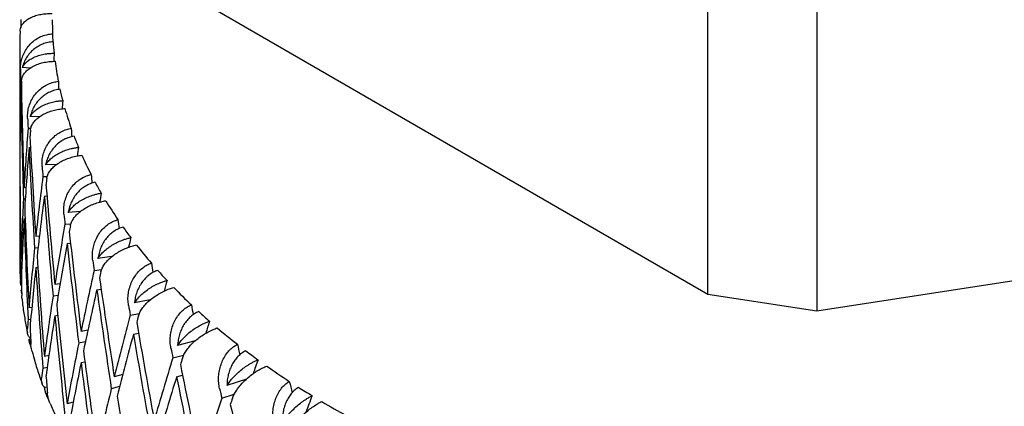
# Model space of a CAD drawing. Header units: millimetres. Extents: x 8 to 552, y 12 to 759.
# Tile 26 of 55: x 491.15 to 506.26, y 41.57 to 47.49. Entities that reach past the tile are written whole.
import ezdxf

# ---------------------------------------------------------------- set-up
doc = ezdxf.new("R2010")
doc.units = ezdxf.units.MM

msp = doc.modelspace()

# ---------------------------------------------------------------- linework, layer by layer
at = {"color": 7, "linetype": 'Continuous', "lineweight": 30}
for p, q in [((501.709, 43.283), (501.709, 49.816)), ((503.382, 49.557), (503.382, 43.024)), ((501.709, 43.283), (492.917, 48.359)), ((491.152, 47.086), (491.152, 45.973)), ((491.311, 46.753), (491.191, 46.762)), ((491.166, 46.586), (491.186, 46.584)), ((491.171, 46.286), (491.18, 46.285)), ((491.457, 46.007), (491.314, 46.011)), ((491.28, 45.833), (491.324, 45.832)), ((491.157, 45.673), (491.152, 45.673)), ((491.154, 45.496), (491.152, 45.496)), ((491.294, 45.533), (491.318, 45.533)), ((491.152, 45.195), (491.154, 45.195)), ((491.716, 45.273), (491.55, 45.269)), ((491.152, 45.018), (491.152, 43.82)), ((491.507, 45.089), (491.576, 45.091)), ((491.248, 44.92), (491.218, 44.918)), ((515.392, 44.882), (503.382, 43.024)), ((491.236, 44.742), (491.209, 44.741)), ((491.528, 44.79), (491.57, 44.792)), ((491.218, 44.441), (491.235, 44.442)), ((492.086, 44.556), (491.897, 44.541)), ((491.846, 44.36), (491.939, 44.367)), ((491.455, 44.176), (491.398, 44.17)), ((491.433, 43.997), (491.379, 43.992)), ((491.878, 44.062), (491.931, 44.066)), ((491.188, 43.83), (491.171, 43.827)), ((492.567, 43.863), (492.353, 43.834)), ((491.398, 43.693), (491.43, 43.696)), ((492.293, 43.65), (492.411, 43.665)), ((491.166, 43.65), (491.181, 43.652)), ((491.77, 43.446), (491.691, 43.434)), ((492.332, 43.354), (492.401, 43.363)), ((491.172, 43.35), (491.18, 43.351)), ((491.182, 43.299), (491.172, 43.35)), ((491.186, 43.218), (491.182, 43.266)), ((491.74, 43.266), (491.663, 43.254)), ((503.382, 43.024), (501.709, 43.283)), ((491.337, 43.083), (491.294, 43.075)), ((493.154, 43.198), (492.914, 43.153)), ((491.28, 42.897), (491.321, 42.905)), ((491.691, 42.956), (491.736, 42.963)), ((492.846, 42.965), (492.988, 42.992)), ((491.296, 42.598), (491.318, 42.602)), ((492.199, 42.737), (492.093, 42.715)), ((492.896, 42.672), (492.975, 42.687)), ((491.296, 42.598), (491.302, 42.564)), ((491.301, 42.564), (491.307, 42.538)), ((492.16, 42.556), (492.056, 42.534)), ((493.843, 42.569), (493.575, 42.502)), ((491.599, 42.348), (491.531, 42.332)), ((493.501, 42.311), (493.667, 42.353)), ((491.507, 42.154), (491.573, 42.169)), ((492.093, 42.238), (492.152, 42.25)), ((492.732, 42.054), (492.602, 42.019)), ((493.558, 42.02), (493.65, 42.043)), ((491.532, 41.855), (491.569, 41.864)), ((492.685, 41.871), (492.557, 41.836)), ((494.63, 41.982), (494.332, 41.887)), ((491.544, 41.79), (491.554, 41.766)), ((491.559, 41.753), (491.564, 41.74)), ((494.251, 41.692), (494.443, 41.753)), ((491.972, 41.631), (491.878, 41.604))]:
    msp.add_line(p, q, dxfattribs=at)
for centre, radius, start, end in [((496.487, 47.494), 4.835, 180.0003, 182.5593), ((496.522, 47.496), 4.87, 184.0156, 186.0871), ((496.614, 47.508), 4.963, 187.5384, 191.1335), ((496.758, 47.538), 5.111, 192.5479, 194.554), ((496.955, 47.593), 5.315, 195.9545, 199.389), ((497.2, 47.681), 5.575, 200.7268, 202.6197), ((497.492, 47.809), 5.894, 203.9373, 207.1432), ((497.824, 47.982), 6.269, 208.3823, 210.133), ((498.195, 48.205), 6.702, 211.3488, 214.2915), ((498.598, 48.483), 7.191, 215.4232, 217.0208), ((499.03, 48.818), 7.738, 218.1286, 220.8023), ((496.157, 43.82), 5.005, 180.001, 183.7143), ((499.483, 49.213), 8.339, 221.8279, 223.2754), ((499.953, 49.668), 8.993, 224.2783, 226.6972), ((500.434, 50.182), 9.697, 227.6244, 228.9333), ((500.92, 50.754), 10.448, 229.8402, 232.0289), ((501.406, 51.381), 11.241, 232.8687, 234.0548), ((501.887, 52.059), 12.072, 234.8769, 236.8646), ((502.355, 52.783), 12.934, 237.6289, 238.7091), ((502.809, 53.545), 13.822, 239.4583, 241.2744)]:
    msp.add_arc(centre, radius, start, end, dxfattribs=at)
for centre, major_axis, ratio, start_param, end_param in [((506.152, 45.496), (0, 42.311), 0.35452, 1.523524, 1.526529), ((506.152, 45.496), (-1.15, 40.873), 0.353641, 1.517226, 1.520255), ((506.152, 45.496), (0, 24.159), 0.60019, 1.509323, 1.514451), ((506.152, 45.496), (-1.189, 42.282), 0.353641, 1.531427, 1.535067), ((506.152, 45.496), (0, 24.992), 0.60019, 1.527163, 1.563702), ((506.152, 45.018), (0, 24.992), 0.60019, 1.509314, 1.51296), ((506.152, 45.496), (-2.29, 40.791), 0.351008, 1.525253, 1.52834), ((506.152, 45.973), (-1.189, 42.282), 0.353641, 1.54927, 1.585794), ((506.152, 45.018), (0, 24.992), 0.60019, 1.520062, 1.556607), ((506.152, 45.496), (-1.189, 42.282), 0.353641, 1.542168, 1.5787), ((506.152, 45.496), (2.613, 24.153), 0.590517, 1.603281, 1.608481), ((506.152, 45.973), (0, 42.311), 0.35452, 1.570796, 1.577891), ((506.152, 45.496), (-2.369, 42.198), 0.351008, 1.539455, 1.543094), ((506.152, 45.496), (2.704, 24.985), 0.590517, 1.621121, 1.65766), ((506.152, 45.018), (2.704, 24.985), 0.590517, 1.603272, 1.606918), ((506.152, 45.496), (-3.413, 40.656), 0.346634, 1.533524, 1.536688), ((506.152, 45.496), (0, 42.311), 0.35452, 1.565154, 1.570796), ((506.152, 45.973), (-2.369, 42.198), 0.351008, 1.557297, 1.593822), ((506.152, 45.496), (0, 24.992), 0.60019, 1.570796, 1.582807), ((506.152, 45.018), (2.704, 24.985), 0.590517, 1.61402, 1.650565), ((506.152, 45.496), (-2.369, 42.198), 0.351008, 1.550195, 1.586727), ((506.152, 45.496), (4.967, 24.168), 0.563665, 1.684437, 1.689764), ((506.152, 45.973), (0, 42.311), 0.35452, 1.584986, 1.621531), ((506.152, 45.496), (0, 42.311), 0.35452, 1.577891, 1.61443), ((506.152, 45.018), (0, 24.992), 0.60019, 1.563702, 1.570796), ((506.152, 45.496), (-3.531, 42.058), 0.346634, 1.547725, 1.551364), ((506.152, 45.496), (5.139, 25.001), 0.563665, 1.702278, 1.738816), ((506.152, 45.018), (5.139, 25.001), 0.563665, 1.684428, 1.688075), ((506.152, 45.496), (-4.509, 40.468), 0.340542, 1.542147, 1.545412), ((506.152, 45.973), (-3.531, 42.058), 0.346634, 1.565567, 1.602092), ((506.152, 45.496), (2.704, 24.985), 0.590517, 1.664755, 1.701287), ((506.152, 45.018), (5.139, 25.001), 0.563665, 1.695179, 1.731721), ((506.152, 45.496), (-3.531, 42.058), 0.346634, 1.558469, 1.594998), ((506.152, 45.496), (6.94, 24.268), 0.524594, 1.746636, 1.752252), ((506.152, 45.973), (-1.189, 42.282), 0.353641, 1.592889, 1.629434), ((506.152, 45.018), (2.704, 24.985), 0.590517, 1.65766, 1.694185), ((506.152, 45.496), (-1.189, 42.282), 0.353641, 1.585794, 1.622333), ((506.152, 45.496), (-4.665, 41.863), 0.340542, 1.556349, 1.559988), ((506.152, 45.496), (-5.572, 40.229), 0.33276, 1.551221, 1.554609), ((506.152, 45.496), (7.18, 25.105), 0.524594, 1.764477, 1.801015), ((506.152, 45.018), (7.18, 25.105), 0.524594, 1.746627, 1.750274), ((506.152, 45.973), (-4.665, 41.863), 0.340542, 1.574191, 1.610716), ((506.152, 45.496), (8.542, 24.491), 0.47841, 1.790227, 1.796221), ((506.152, 45.496), (5.139, 25.001), 0.563665, 1.745911, 1.782443), ((506.152, 45.018), (7.18, 25.105), 0.524594, 1.757375, 1.79392), ((506.152, 45.496), (-4.665, 41.863), 0.340542, 1.567089, 1.603621), ((506.152, 45.973), (-2.369, 42.198), 0.351008, 1.600917, 1.637462), ((506.152, 45.018), (5.139, 25.001), 0.563665, 1.738816, 1.775341), ((506.152, 45.496), (-2.369, 42.198), 0.351008, 1.593822, 1.63036), ((506.152, 45.496), (-5.764, 41.616), 0.33276, 1.565422, 1.569062), ((506.152, 45.496), (-6.594, 39.942), 0.323321, 1.560826, 1.56439), ((506.152, 45.496), (2.704, 24.985), 0.590517, 1.708388, 1.714579), ((506.152, 45.973), (0, 42.311), 0.35452, 1.628633, 1.634833), ((506.152, 45.496), (8.837, 25.335), 0.47841, 1.808067, 1.844606), ((506.152, 45.018), (8.837, 25.335), 0.47841, 1.790218, 1.793864), ((506.152, 45.973), (-5.764, 41.616), 0.33276, 1.583265, 1.619789), ((506.152, 45.496), (9.836, 24.837), 0.428956, 1.818473, 1.824944), ((506.152, 45.496), (7.18, 25.105), 0.524594, 1.80811, 1.844642), ((506.152, 45.018), (8.837, 25.335), 0.47841, 1.800968, 1.837511), ((506.152, 45.496), (-5.764, 41.616), 0.33276, 1.576166, 1.612695), ((506.152, 45.973), (-3.531, 42.058), 0.346634, 1.609187, 1.645732), ((506.152, 45.496), (-6.821, 41.319), 0.323321, 1.575027, 1.578666), ((506.152, 45.496), (-7.569, 39.608), 0.312261, 1.571025, 1.574853), ((506.152, 45.018), (7.18, 25.105), 0.524594, 1.801015, 1.83754), ((506.152, 45.496), (-3.531, 42.058), 0.346634, 1.602092, 1.638631), ((506.152, 45.496), (10.175, 25.694), 0.428956, 1.836314, 1.872852), ((506.152, 45.018), (10.175, 25.694), 0.428956, 1.818464, 1.822111), ((506.152, 45.496), (5.139, 25.001), 0.563665, 1.789544, 1.795735), ((506.152, 45.973), (-1.189, 42.282), 0.353641, 1.636536, 1.642736), ((506.152, 45.973), (-6.821, 41.319), 0.323321, 1.592869, 1.629394), ((506.152, 45.496), (10.886, 25.291), 0.378708, 1.834985, 1.842231), ((506.152, 45.018), (10.175, 25.694), 0.428956, 1.829212, 1.865757), ((506.152, 45.496), (-6.821, 41.319), 0.323321, 1.585768, 1.622299), ((506.152, 45.496), (8.837, 25.335), 0.47841, 1.851701, 1.888233), ((506.152, 45.496), (-7.83, 40.973), 0.312261, 1.585226, 1.588865), ((506.152, 45.496), (-8.491, 39.23), 0.29962, 1.581863, 1.586), ((506.152, 45.973), (-4.665, 41.863), 0.340542, 1.617811, 1.654356), ((506.152, 45.496), (11.262, 26.163), 0.378708, 1.852825, 1.889364), ((506.152, 45.018), (11.262, 26.163), 0.378708, 1.834976, 1.838622), ((506.152, 45.496), (7.18, 25.105), 0.524594, 1.851743, 1.857934), ((506.152, 45.018), (8.837, 25.335), 0.47841, 1.844606, 1.881131), ((506.152, 45.496), (-4.665, 41.863), 0.340542, 1.610716, 1.647254), ((506.152, 45.973), (-7.83, 40.973), 0.312261, 1.603068, 1.639593), ((506.152, 45.496), (11.746, 25.83), 0.329124, 1.84277, 1.850998), ((506.152, 45.973), (-2.369, 42.198), 0.351008, 1.644563, 1.650764), ((506.152, 45.018), (11.262, 26.163), 0.378708, 1.845724, 1.882269), ((506.152, 45.496), (-7.83, 40.973), 0.312261, 1.595967, 1.632499), ((506.152, 45.496), (-8.491, 39.23), 0.29962, 1.59567, 1.595885), ((506.152, 45.496), (-9.356, 38.81), 0.285431, 1.593365, 1.597868), ((506.152, 45.496), (10.175, 25.694), 0.428956, 1.879947, 1.916479), ((506.152, 45.973), (-5.764, 41.616), 0.33276, 1.626884, 1.663429), ((506.152, 45.496), (-8.784, 40.582), 0.29962, 1.596064, 1.599703), ((506.152, 45.496), (12.453, 26.435), 0.281013, 1.844102, 1.853896), ((506.152, 45.496), (12.151, 26.721), 0.329124, 1.86061, 1.897149), ((506.152, 45.018), (12.151, 26.721), 0.329124, 1.842761, 1.846407), ((506.152, 45.973), (-8.784, 40.582), 0.29962, 1.613906, 1.650431)]:
    msp.add_ellipse(centre, major_axis=major_axis, ratio=ratio, start_param=start_param, end_param=end_param, dxfattribs=at)
for points, knots in [([(491.158, 47.32), (491.159, 47.334), (491.161, 47.366), (491.184, 47.414), (491.222, 47.461), (491.274, 47.502), (491.339, 47.537), (491.412, 47.563), (491.494, 47.581), (491.574, 47.589), (491.628, 47.587), (491.652, 47.587)], [0, 0, 0, 0, 0.0933801, 0.2141202, 0.3314797, 0.4523462, 0.5676639, 0.6866801, 0.7960698, 0.9090516, 1, 1, 1, 1]), ([(491.158, 47.32), (491.156, 47.282), (491.152, 47.204), (491.152, 47.126), (491.153, 47.086)], [0, 0, 0, 0, 0.487754, 1, 1, 1, 1]), ([(491.164, 46.74), (491.165, 46.77), (491.167, 46.831), (491.19, 46.92), (491.227, 47.006), (491.279, 47.083), (491.343, 47.151), (491.416, 47.205), (491.497, 47.246), (491.577, 47.271), (491.632, 47.276), (491.656, 47.278)], [0, 0, 0, 0, 0.1145416, 0.23238, 0.3469304, 0.4649256, 0.5771225, 0.6929312, 0.7991817, 0.9089106, 1, 1, 1, 1]), ([(491.663, 47.155), (491.637, 47.153), (491.583, 47.147), (491.505, 47.123), (491.431, 47.086), (491.364, 47.039), (491.305, 46.981), (491.255, 46.914), (491.215, 46.841), (491.199, 46.788), (491.191, 46.762)], [0, 0, 0, 0, 0.121172, 0.245978, 0.367117, 0.49156, 0.616821, 0.745339, 0.871171, 1, 1, 1, 1]), ([(491.18, 46.554), (491.182, 46.572), (491.186, 46.608), (491.213, 46.66), (491.254, 46.709), (491.308, 46.753), (491.375, 46.791), (491.451, 46.821), (491.534, 46.843), (491.615, 46.855), (491.669, 46.856), (491.694, 46.857)], [0, 0, 0, 0, 0.114606, 0.23252, 0.347132, 0.465168, 0.577786, 0.694016, 0.800844, 0.911181, 1, 1, 1, 1]), ([(491.191, 46.762), (491.201, 46.778), (491.221, 46.811), (491.269, 46.857), (491.329, 46.898), (491.4, 46.931), (491.479, 46.957), (491.554, 46.971), (491.622, 46.979), (491.66, 46.979), (491.679, 46.98)], [0, 0, 0, 0, 0.137628, 0.279151, 0.416817, 0.558784, 0.691042, 0.827634, 0.913195, 1, 1, 1, 1]), ([(491.273, 45.987), (491.273, 46.017), (491.273, 46.078), (491.293, 46.169), (491.328, 46.256), (491.376, 46.336), (491.438, 46.407), (491.508, 46.465), (491.587, 46.509), (491.666, 46.538), (491.72, 46.546), (491.744, 46.55)], [0, 0, 0, 0, 0.114542, 0.23238, 0.34693, 0.464926, 0.577123, 0.692931, 0.799182, 0.908911, 1, 1, 1, 1]), ([(491.77, 46.428), (491.743, 46.424), (491.69, 46.416), (491.614, 46.387), (491.542, 46.347), (491.477, 46.296), (491.42, 46.235), (491.373, 46.166), (491.336, 46.091), (491.321, 46.037), (491.314, 46.011)], [0, 0, 0, 0, 0.121172, 0.245978, 0.367117, 0.49156, 0.616821, 0.745339, 0.871171, 1, 1, 1, 1]), ([(491.314, 46.011), (491.325, 46.028), (491.347, 46.062), (491.397, 46.11), (491.459, 46.154), (491.531, 46.191), (491.612, 46.22), (491.687, 46.239), (491.754, 46.25), (491.792, 46.252), (491.812, 46.254)], [0, 0, 0, 0, 0.1376282, 0.2791513, 0.4168174, 0.5587839, 0.6910424, 0.8276344, 0.9131954, 1, 1, 1, 1]), ([(491.317, 45.802), (491.32, 45.82), (491.327, 45.857), (491.356, 45.91), (491.399, 45.962), (491.455, 46.009), (491.524, 46.05), (491.601, 46.084), (491.685, 46.11), (491.767, 46.126), (491.821, 46.13), (491.845, 46.132)], [0, 0, 0, 0, 0.114606, 0.23252, 0.347132, 0.465168, 0.577786, 0.694016, 0.800844, 0.911181, 1, 1, 1, 1]), ([(491.495, 45.242), (491.495, 45.273), (491.493, 45.334), (491.51, 45.425), (491.541, 45.514), (491.586, 45.596), (491.645, 45.67), (491.712, 45.732), (491.788, 45.78), (491.865, 45.813), (491.918, 45.824), (491.942, 45.828)], [0, 0, 0, 0, 0.114542, 0.23238, 0.34693, 0.464926, 0.577123, 0.692931, 0.799182, 0.908911, 1, 1, 1, 1]), ([(491.985, 45.708), (491.96, 45.703), (491.907, 45.692), (491.833, 45.66), (491.764, 45.616), (491.702, 45.562), (491.647, 45.498), (491.603, 45.427), (491.569, 45.35), (491.556, 45.296), (491.55, 45.269)], [0, 0, 0, 0, 0.1211723, 0.2459781, 0.3671171, 0.4915599, 0.6168215, 0.7453387, 0.8711714, 1, 1, 1, 1]), ([(491.55, 45.269), (491.562, 45.286), (491.585, 45.322), (491.637, 45.372), (491.701, 45.419), (491.774, 45.46), (491.855, 45.494), (491.93, 45.516), (491.997, 45.53), (492.035, 45.535), (492.054, 45.537)], [0, 0, 0, 0, 0.137628, 0.279151, 0.416817, 0.558784, 0.691042, 0.827634, 0.913195, 1, 1, 1, 1]), ([(491.567, 45.061), (491.571, 45.079), (491.579, 45.116), (491.611, 45.171), (491.656, 45.225), (491.714, 45.274), (491.785, 45.32), (491.862, 45.357), (491.946, 45.387), (492.027, 45.407), (492.081, 45.414), (492.105, 45.417)], [0, 0, 0, 0, 0.114606, 0.23252, 0.347132, 0.465168, 0.577786, 0.694016, 0.800844, 0.911181, 1, 1, 1, 1]), ([(491.829, 44.512), (491.828, 44.542), (491.824, 44.603), (491.838, 44.695), (491.865, 44.786), (491.907, 44.87), (491.962, 44.947), (492.026, 45.012), (492.099, 45.064), (492.173, 45.101), (492.224, 45.114), (492.247, 45.12)], [0, 0, 0, 0, 0.114542, 0.23238, 0.34693, 0.464926, 0.577123, 0.692931, 0.799182, 0.908911, 1, 1, 1, 1]), ([(492.309, 45.002), (492.284, 44.995), (492.233, 44.982), (492.162, 44.946), (492.095, 44.899), (492.036, 44.842), (491.985, 44.776), (491.944, 44.702), (491.913, 44.623), (491.903, 44.569), (491.897, 44.541)], [0, 0, 0, 0, 0.121172, 0.245978, 0.367117, 0.49156, 0.616821, 0.745339, 0.871171, 1, 1, 1, 1]), ([(491.897, 44.541), (491.909, 44.559), (491.934, 44.596), (491.987, 44.649), (492.052, 44.7), (492.126, 44.744), (492.206, 44.782), (492.281, 44.808), (492.347, 44.825), (492.384, 44.832), (492.403, 44.835)], [0, 0, 0, 0, 0.137628, 0.279151, 0.416817, 0.558784, 0.691042, 0.827634, 0.913195, 1, 1, 1, 1]), ([(491.929, 44.335), (491.933, 44.353), (491.943, 44.39), (491.977, 44.447), (492.024, 44.503), (492.083, 44.556), (492.154, 44.605), (492.232, 44.646), (492.315, 44.68), (492.396, 44.705), (492.448, 44.714), (492.472, 44.718)], [0, 0, 0, 0, 0.114606, 0.23252, 0.347132, 0.465168, 0.577786, 0.694016, 0.800844, 0.911181, 1, 1, 1, 1]), ([(492.273, 43.801), (492.27, 43.831), (492.264, 43.892), (492.275, 43.985), (492.299, 44.077), (492.336, 44.163), (492.387, 44.243), (492.447, 44.31), (492.516, 44.366), (492.587, 44.406), (492.636, 44.422), (492.658, 44.429)], [0, 0, 0, 0, 0.114542, 0.23238, 0.34693, 0.464926, 0.577123, 0.692931, 0.799182, 0.908911, 1, 1, 1, 1]), ([(492.738, 44.315), (492.714, 44.307), (492.665, 44.291), (492.597, 44.252), (492.533, 44.202), (492.478, 44.142), (492.43, 44.073), (492.393, 43.997), (492.366, 43.917), (492.357, 43.862), (492.353, 43.834)], [0, 0, 0, 0, 0.121172, 0.245978, 0.367117, 0.49156, 0.616821, 0.745339, 0.871171, 1, 1, 1, 1]), ([(492.353, 43.834), (492.366, 43.853), (492.391, 43.891), (492.446, 43.947), (492.511, 44), (492.584, 44.048), (492.664, 44.09), (492.737, 44.12), (492.802, 44.141), (492.838, 44.149), (492.856, 44.153)], [0, 0, 0, 0, 0.137628, 0.279151, 0.416817, 0.558784, 0.691042, 0.827634, 0.913195, 1, 1, 1, 1]), ([(492.398, 43.63), (492.404, 43.648), (492.415, 43.686), (492.451, 43.745), (492.499, 43.803), (492.559, 43.859), (492.63, 43.911), (492.707, 43.956), (492.79, 43.995), (492.869, 44.023), (492.92, 44.035), (492.943, 44.041)], [0, 0, 0, 0, 0.114606, 0.23252, 0.347132, 0.465168, 0.577786, 0.694016, 0.800844, 0.911181, 1, 1, 1, 1]), ([(491.153, 43.713), (491.154, 43.649), (491.156, 43.571), (491.162, 43.493), (491.163, 43.48)], [0, 0, 0, 0, 0.824468, 1, 1, 1, 1]), ([(492.821, 43.115), (492.818, 43.145), (492.81, 43.206), (492.817, 43.299), (492.837, 43.392), (492.871, 43.48), (492.917, 43.562), (492.973, 43.633), (493.038, 43.692), (493.104, 43.736), (493.151, 43.754), (493.173, 43.762)], [0, 0, 0, 0, 0.1145416, 0.23238, 0.3469304, 0.4649256, 0.5771225, 0.6929312, 0.7991817, 0.9089106, 1, 1, 1, 1]), ([(493.269, 43.652), (493.246, 43.643), (493.199, 43.625), (493.135, 43.582), (493.076, 43.529), (493.024, 43.466), (492.98, 43.395), (492.947, 43.318), (492.923, 43.236), (492.917, 43.181), (492.914, 43.153)], [0, 0, 0, 0, 0.121172, 0.245978, 0.367117, 0.49156, 0.616821, 0.745339, 0.871171, 1, 1, 1, 1]), ([(491.179, 43.415), (491.178, 43.416), (491.171, 43.429), (491.164, 43.456), (491.163, 43.482), (491.162, 43.496)], [0, 0, 0, 0, 0.041088, 0.516914, 1, 1, 1, 1]), ([(492.914, 43.153), (492.927, 43.172), (492.954, 43.211), (493.009, 43.27), (493.074, 43.327), (493.146, 43.379), (493.225, 43.425), (493.296, 43.458), (493.359, 43.482), (493.394, 43.492), (493.411, 43.497)], [0, 0, 0, 0, 0.137628, 0.279151, 0.416817, 0.558784, 0.691042, 0.827634, 0.913195, 1, 1, 1, 1]), ([(492.972, 42.951), (492.979, 42.97), (492.992, 43.008), (493.029, 43.068), (493.078, 43.129), (493.139, 43.188), (493.209, 43.244), (493.286, 43.293), (493.366, 43.336), (493.443, 43.368), (493.493, 43.383), (493.515, 43.389)], [0, 0, 0, 0, 0.114606, 0.23252, 0.347132, 0.465168, 0.577786, 0.694016, 0.800844, 0.911181, 1, 1, 1, 1]), ([(491.187, 43.218), (491.191, 43.179), (491.203, 43.069), (491.231, 42.894), (491.258, 42.758), (491.272, 42.692)], [0, 0, 0, 0, 0.223295, 0.622353, 1, 1, 1, 1]), ([(493.471, 42.46), (493.467, 42.489), (493.458, 42.549), (493.461, 42.643), (493.477, 42.737), (493.506, 42.826), (493.547, 42.911), (493.599, 42.984), (493.659, 43.046), (493.721, 43.093), (493.765, 43.114), (493.785, 43.123)], [0, 0, 0, 0, 0.114542, 0.23238, 0.34693, 0.464926, 0.577123, 0.692931, 0.799182, 0.908911, 1, 1, 1, 1]), ([(493.898, 43.019), (493.876, 43.009), (493.832, 42.988), (493.772, 42.942), (493.717, 42.886), (493.67, 42.821), (493.631, 42.747), (493.601, 42.669), (493.581, 42.586), (493.577, 42.53), (493.575, 42.502)], [0, 0, 0, 0, 0.121172, 0.245978, 0.367117, 0.49156, 0.616821, 0.745339, 0.871171, 1, 1, 1, 1]), ([(493.575, 42.502), (493.589, 42.522), (493.616, 42.563), (493.671, 42.624), (493.736, 42.684), (493.807, 42.74), (493.884, 42.79), (493.953, 42.826), (494.013, 42.854), (494.047, 42.865), (494.063, 42.871)], [0, 0, 0, 0, 0.137628, 0.279151, 0.416817, 0.558784, 0.691042, 0.827634, 0.913195, 1, 1, 1, 1]), ([(493.647, 42.304), (493.654, 42.323), (493.668, 42.362), (493.707, 42.424), (493.757, 42.487), (493.817, 42.549), (493.887, 42.609), (493.961, 42.662), (494.04, 42.708), (494.114, 42.744), (494.161, 42.761), (494.182, 42.769)], [0, 0, 0, 0, 0.114606, 0.23252, 0.347132, 0.465168, 0.577786, 0.694016, 0.800844, 0.911181, 1, 1, 1, 1]), ([(491.318, 42.605), (491.313, 42.61), (491.295, 42.628), (491.279, 42.662), (491.267, 42.703), (491.268, 42.729), (491.268, 42.743)], [0, 0, 0, 0, 0.126278, 0.472392, 0.734199, 1, 1, 1, 1]), ([(491.327, 42.476), (491.323, 42.486), (491.306, 42.524), (491.3, 42.566), (491.296, 42.598)], [0, 0, 0, 0, 0.246258, 1, 1, 1, 1]), ([(491.341, 42.407), (491.337, 42.421), (491.328, 42.456), (491.325, 42.492), (491.323, 42.514)], [0, 0, 0, 0, 0.398617, 1, 1, 1, 1]), ([(494.218, 41.839), (494.213, 41.869), (494.202, 41.928), (494.202, 42.022), (494.213, 42.116), (494.238, 42.207), (494.274, 42.294), (494.32, 42.37), (494.375, 42.435), (494.432, 42.485), (494.474, 42.507), (494.492, 42.518)], [0, 0, 0, 0, 0.114542, 0.23238, 0.34693, 0.464926, 0.577123, 0.692931, 0.799182, 0.908911, 1, 1, 1, 1]), ([(491.341, 42.407), (491.354, 42.357), (491.387, 42.238), (491.439, 42.074), (491.481, 41.96), (491.497, 41.915)], [0, 0, 0, 0, 0.298404, 0.725328, 1, 1, 1, 1]), ([(494.62, 42.419), (494.6, 42.408), (494.559, 42.385), (494.503, 42.336), (494.453, 42.278), (494.411, 42.21), (494.376, 42.135), (494.351, 42.055), (494.335, 41.971), (494.333, 41.915), (494.332, 41.887)], [0, 0, 0, 0, 0.121172, 0.245978, 0.367117, 0.49156, 0.616821, 0.745339, 0.871171, 1, 1, 1, 1]), ([(494.332, 41.887), (494.346, 41.908), (494.374, 41.95), (494.429, 42.014), (494.492, 42.078), (494.562, 42.136), (494.636, 42.19), (494.702, 42.23), (494.76, 42.26), (494.791, 42.274), (494.807, 42.281)], [0, 0, 0, 0, 0.137628, 0.279151, 0.416817, 0.558784, 0.691042, 0.827634, 0.913195, 1, 1, 1, 1]), ([(494.416, 41.693), (494.424, 41.712), (494.44, 41.752), (494.48, 41.816), (494.53, 41.882), (494.59, 41.947), (494.658, 42.01), (494.73, 42.067), (494.806, 42.117), (494.876, 42.157), (494.921, 42.176), (494.941, 42.185)], [0, 0, 0, 0, 0.114606, 0.23252, 0.347132, 0.465168, 0.577786, 0.694016, 0.800844, 0.911181, 1, 1, 1, 1]), ([(491.535, 41.856), (491.528, 41.863), (491.509, 41.882), (491.494, 41.917), (491.485, 41.958), (491.486, 41.985), (491.487, 41.998)], [0, 0, 0, 0, 0.174387, 0.501442, 0.748834, 1, 1, 1, 1]), ([(491.595, 41.677), (491.593, 41.679), (491.575, 41.705), (491.551, 41.765), (491.539, 41.824), (491.532, 41.855)], [0, 0, 0, 0, 0.046268, 0.503208, 1, 1, 1, 1]), ([(491.532, 41.855), (491.532, 41.838), (491.533, 41.815), (491.543, 41.795), (491.545, 41.791)], [0, 0, 0, 0, 0.7653064, 1, 1, 1, 1]), ([(495.056, 41.259), (495.049, 41.288), (495.037, 41.347), (495.033, 41.44), (495.041, 41.535), (495.06, 41.628), (495.091, 41.716), (495.131, 41.794), (495.18, 41.861), (495.233, 41.914), (495.271, 41.939), (495.288, 41.95)], [0, 0, 0, 0, 0.114542, 0.23238, 0.34693, 0.464926, 0.577123, 0.692931, 0.799182, 0.908911, 1, 1, 1, 1]), ([(495.43, 41.858), (495.412, 41.846), (495.374, 41.822), (495.323, 41.77), (495.278, 41.709), (495.241, 41.639), (495.211, 41.562), (495.191, 41.481), (495.179, 41.397), (495.179, 41.341), (495.179, 41.313)], [0, 0, 0, 0, 0.121172, 0.245978, 0.367117, 0.49156, 0.616821, 0.745339, 0.871171, 1, 1, 1, 1]), ([(491.618, 41.612), (491.613, 41.624), (491.599, 41.654), (491.585, 41.708), (491.579, 41.752), (491.576, 41.773)], [0, 0, 0, 0, 0.220693, 0.607521, 1, 1, 1, 1]), ([(495.179, 41.313), (495.193, 41.334), (495.222, 41.378), (495.276, 41.445), (495.338, 41.511), (495.405, 41.573), (495.476, 41.631), (495.539, 41.674), (495.593, 41.707), (495.623, 41.722), (495.638, 41.73)], [0, 0, 0, 0, 0.137628, 0.279151, 0.416817, 0.558784, 0.691042, 0.827634, 0.913195, 1, 1, 1, 1]), ([(491.617, 41.612), (491.645, 41.549), (491.703, 41.416), (491.776, 41.265), (491.823, 41.177), (491.834, 41.158)], [0, 0, 0, 0, 0.412354, 0.869156, 1, 1, 1, 1]), ([(495.275, 41.123), (495.284, 41.143), (495.301, 41.183), (495.341, 41.25), (495.391, 41.318), (495.45, 41.386), (495.516, 41.452), (495.586, 41.513), (495.658, 41.566), (495.725, 41.61), (495.767, 41.631), (495.786, 41.641)], [0, 0, 0, 0, 0.1146065, 0.2325198, 0.3471316, 0.4651683, 0.577786, 0.6940158, 0.8008443, 0.911181, 1, 1, 1, 1])]:
    msp.add_open_spline(points, degree=3, knots=knots, dxfattribs=at)

doc.saveas('drawing.dxf')
